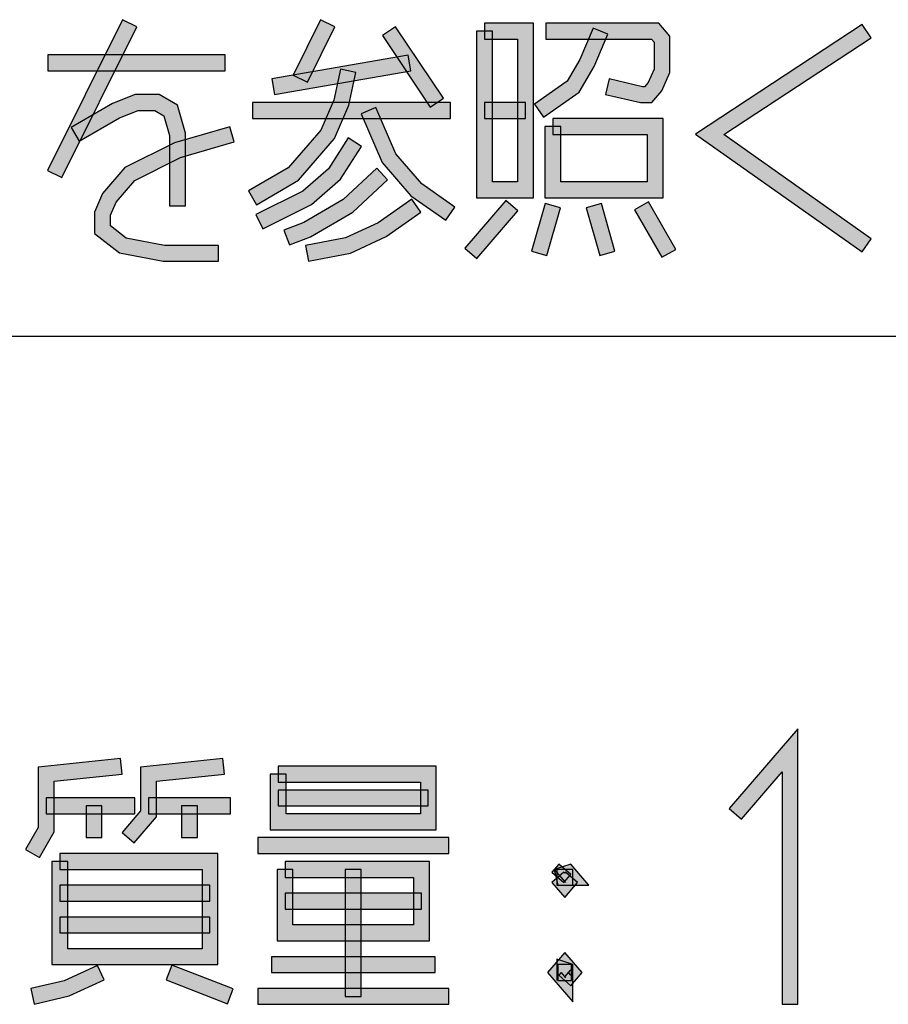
# Model space of a CAD drawing. Header units: millimetres. Extents: x 60 to 816, y 67 to 540.
# Tile 35 of 45: x 773 to 794, y 69 to 94. Entities that reach past the tile are written whole.
import ezdxf

# ---------------------------------------------------------------- set-up
doc = ezdxf.new("R2010")
doc.units = ezdxf.units.MM
doc.header["$LTSCALE"] = 0.327195
doc.layers.add('ALL_NOTE', color=7, linetype='Continuous')

msp = doc.modelspace()

# ---------------------------------------------------------------- hatches: boundary and pattern name
at = {"layer": 'ALL_NOTE', "linetype": 'Continuous', "lineweight": 25}
h = msp.add_hatch(color=2, dxfattribs=at)
h.dxf.hatch_style = 1
h.paths.add_polyline_path([(773.219, 89.905), (775.111, 93.705), (775.469, 93.527), (773.577, 89.727)])
h = msp.add_hatch(color=2, dxfattribs=at)
h.dxf.hatch_style = 1
h.paths.add_polyline_path([(779.411, 92.304), (780.099, 93.704), (780.458, 93.528), (779.77, 92.128)])
h = msp.add_hatch(color=2, dxfattribs=at)
h.dxf.hatch_style = 1
h.paths.add_polyline_path([(784.234, 93.616), (785.466, 93.616), (785.066, 93.216), (784.234, 93.216)])
h = msp.add_hatch(color=2, dxfattribs=at)
h.dxf.hatch_style = 1
h.paths.add_polyline_path([(785.466, 93.616), (785.466, 89.216), (785.066, 89.616), (785.066, 93.216)])
h = msp.add_hatch(color=2, dxfattribs=at)
h.dxf.hatch_style = 1
h.paths.add_polyline_path([(788.442, 93.216), (785.782, 93.216), (785.782, 93.616), (788.626, 93.616)])
h = msp.add_hatch(color=2, dxfattribs=at)
h.dxf.hatch_style = 1
h.paths.add_polyline_path([(788.506, 93.142), (788.442, 93.216), (788.626, 93.616), (788.906, 93.29)])
h = msp.add_hatch(color=2, dxfattribs=at)
h.dxf.hatch_style = 1
h.paths.add_polyline_path([(789.555, 90.822), (793.756, 93.583), (793.976, 93.249), (790.265, 90.81)])
h = msp.add_hatch(color=2, dxfattribs=at)
h.dxf.hatch_style = 1
h.paths.add_polyline_path([(782.864, 91.505), (781.66, 93.305), (781.992, 93.527), (783.196, 91.727)])
h = msp.add_hatch(color=2, dxfattribs=at)
h.dxf.hatch_style = 1
h.paths.add_polyline_path([(784.034, 89.216), (784.034, 93.416), (784.434, 93.416), (784.434, 89.616)])
h = msp.add_hatch(color=2, dxfattribs=at)
h.dxf.hatch_style = 1
h.paths.add_polyline_path([(787.342, 93.337), (786.993, 92.527), (786.635, 92.706), (786.974, 93.495)])
h = msp.add_hatch(color=2, dxfattribs=at)
h.dxf.hatch_style = 1
h.paths.add_polyline_path([(788.506, 92.457), (788.506, 93.142), (788.906, 93.29), (788.906, 92.375)])
h = msp.add_hatch(color=2, dxfattribs=at)
h.dxf.hatch_style = 1
h.paths.add_polyline_path([(777.698, 92.416), (773.226, 92.416), (773.226, 92.816), (777.698, 92.816)])
h = msp.add_hatch(color=2, dxfattribs=at)
h.dxf.hatch_style = 1
h.paths.add_polyline_path([(782.376, 92.419), (778.936, 91.819), (778.868, 92.213), (782.308, 92.813)])
h = msp.add_hatch(color=2, dxfattribs=at)
h.dxf.hatch_style = 1
h.paths.add_polyline_path([(786.993, 92.527), (786.621, 91.878), (786.319, 92.154), (786.635, 92.706)])
h = msp.add_hatch(color=2, dxfattribs=at)
h.dxf.hatch_style = 1
h.paths.add_polyline_path([(780.431, 91.677), (780.599, 92.458), (780.99, 92.374), (780.813, 91.555)])
h = msp.add_hatch(color=2, dxfattribs=at)
h.dxf.hatch_style = 1
h.paths.add_polyline_path([(788.362, 92.123), (788.506, 92.457), (788.906, 92.375), (788.706, 91.909)])
h = msp.add_hatch(color=2, dxfattribs=at)
h.dxf.hatch_style = 1
h.paths.add_polyline_path([(786.621, 91.878), (785.724, 91.252), (785.496, 91.58), (786.319, 92.154)])
h = msp.add_hatch(color=2, dxfattribs=at)
h.dxf.hatch_style = 1
h.paths.add_polyline_path([(787.375, 92.211), (788.213, 92.016), (788.167, 91.616), (787.285, 91.821)])
h = msp.add_hatch(color=2, dxfattribs=at)
h.dxf.hatch_style = 1
h.paths.add_polyline_path([(788.27, 92.016), (788.362, 92.123), (788.706, 91.909), (788.454, 91.616)])
h = msp.add_hatch(color=2, dxfattribs=at)
h.dxf.hatch_style = 1
h.paths.add_polyline_path([(775.499, 91.416), (775.033, 91.235), (774.859, 91.597), (775.425, 91.816)])
h = msp.add_hatch(color=2, dxfattribs=at)
h.dxf.hatch_style = 1
h.paths.add_polyline_path([(775.924, 91.416), (775.499, 91.416), (775.425, 91.816), (776.032, 91.816)])
h = msp.add_hatch(color=2, dxfattribs=at)
h.dxf.hatch_style = 1
h.paths.add_polyline_path([(776.152, 91.284), (775.924, 91.416), (776.032, 91.816), (776.492, 91.549)])
h = msp.add_hatch(color=2, dxfattribs=at)
h.dxf.hatch_style = 1
h.paths.add_polyline_path([(788.213, 92.016), (788.27, 92.016), (788.454, 91.616), (788.167, 91.616)])
h = msp.add_hatch(color=2, dxfattribs=at)
h.dxf.hatch_style = 1
h.paths.add_polyline_path([(775.033, 91.235), (774.015, 90.643), (773.814, 90.989), (774.859, 91.597)])
h = msp.add_hatch(color=2, dxfattribs=at)
h.dxf.hatch_style = 1
h.paths.add_polyline_path([(783.374, 91.216), (778.386, 91.216), (778.386, 91.616), (783.374, 91.616)])
h = msp.add_hatch(color=2, dxfattribs=at)
h.dxf.hatch_style = 1
h.paths.add_polyline_path([(780.106, 90.923), (780.431, 91.677), (780.813, 91.555), (780.45, 90.709)])
h = msp.add_hatch(color=2, dxfattribs=at)
h.dxf.hatch_style = 1
h.paths.add_polyline_path([(785.266, 91.216), (784.234, 91.216), (784.234, 91.616), (785.266, 91.616)])
h = msp.add_hatch(color=2, dxfattribs=at)
h.dxf.hatch_style = 1
h.paths.add_polyline_path([(776.294, 90.788), (776.152, 91.284), (776.492, 91.549), (776.694, 90.844)])
h = msp.add_hatch(color=2, dxfattribs=at)
h.dxf.hatch_style = 1
h.paths.add_polyline_path([(781.654, 90.109), (781.126, 91.337), (781.494, 91.495), (781.998, 90.323)])
h = msp.add_hatch(color=2, dxfattribs=at)
h.dxf.hatch_style = 1
h.paths.add_polyline_path([(785.954, 91.216), (788.734, 91.216), (788.334, 90.816), (785.954, 90.816)])
h = msp.add_hatch(color=2, dxfattribs=at)
h.dxf.hatch_style = 1
h.paths.add_polyline_path([(788.734, 91.216), (788.734, 89.216), (788.334, 89.616), (788.334, 90.816)])
h = msp.add_hatch(color=2, dxfattribs=at)
h.dxf.hatch_style = 1
h.paths.add_polyline_path([(776.294, 89.016), (776.294, 90.788), (776.694, 90.844), (776.694, 89.016)])
h = msp.add_hatch(color=2, dxfattribs=at)
h.dxf.hatch_style = 1
h.paths.add_polyline_path([(776.421, 90.603), (777.814, 91.008), (777.926, 90.624), (776.567, 90.229)])
h = msp.add_hatch(color=2, dxfattribs=at)
h.dxf.hatch_style = 1
h.paths.add_polyline_path([(779.288, 89.972), (780.106, 90.923), (780.45, 90.709), (779.548, 89.66)])
h = msp.add_hatch(color=2, dxfattribs=at)
h.dxf.hatch_style = 1
h.paths.add_polyline_path([(785.754, 89.216), (785.754, 91.016), (786.154, 91.016), (786.154, 89.616)])
h = msp.add_hatch(color=2, dxfattribs=at)
h.dxf.hatch_style = 1
h.paths.add_polyline_path([(793.75, 87.853), (789.555, 90.822), (790.265, 90.81), (793.982, 88.179)])
h = msp.add_hatch(color=2, dxfattribs=at)
h.dxf.hatch_style = 1
h.paths.add_polyline_path([(775.165, 89.977), (776.421, 90.603), (776.567, 90.229), (775.415, 89.655)])
h = msp.add_hatch(color=2, dxfattribs=at)
h.dxf.hatch_style = 1
h.paths.add_polyline_path([(780.297, 89.948), (780.798, 90.724), (781.134, 90.508), (780.603, 89.684)])
h = msp.add_hatch(color=2, dxfattribs=at)
h.dxf.hatch_style = 1
h.paths.add_polyline_path([(782.379, 89.267), (781.654, 90.109), (781.998, 90.323), (782.649, 89.566)])
h = msp.add_hatch(color=2, dxfattribs=at)
h.dxf.hatch_style = 1
h.paths.add_polyline_path([(774.602, 89.323), (775.165, 89.977), (775.415, 89.655), (774.946, 89.109)])
h = msp.add_hatch(color=2, dxfattribs=at)
h.dxf.hatch_style = 1
h.paths.add_polyline_path([(778.285, 89.389), (779.288, 89.972), (779.548, 89.66), (778.487, 89.043)])
h = msp.add_hatch(color=2, dxfattribs=at)
h.dxf.hatch_style = 1
h.paths.add_polyline_path([(779.65, 89.384), (780.297, 89.948), (780.603, 89.684), (779.874, 89.048)])
h = msp.add_hatch(color=2, dxfattribs=at)
h.dxf.hatch_style = 1
h.paths.add_polyline_path([(780.674, 89.178), (781.518, 89.963), (781.79, 89.67), (780.914, 88.854)])
h = msp.add_hatch(color=2, dxfattribs=at)
h.dxf.hatch_style = 1
h.paths.add_polyline_path([(785.466, 89.216), (784.034, 89.216), (784.434, 89.616), (785.066, 89.616)])
h = msp.add_hatch(color=2, dxfattribs=at)
h.dxf.hatch_style = 1
h.paths.add_polyline_path([(788.734, 89.216), (785.754, 89.216), (786.154, 89.616), (788.334, 89.616)])
h = msp.add_hatch(color=2, dxfattribs=at)
h.dxf.hatch_style = 1
h.paths.add_polyline_path([(778.469, 88.795), (779.65, 89.384), (779.874, 89.048), (778.647, 88.437)])
h = msp.add_hatch(color=2, dxfattribs=at)
h.dxf.hatch_style = 1
h.paths.add_polyline_path([(783.26, 88.652), (782.379, 89.267), (782.649, 89.566), (783.488, 88.98)])
h = msp.add_hatch(color=2, dxfattribs=at)
h.dxf.hatch_style = 1
h.paths.add_polyline_path([(774.402, 88.857), (774.602, 89.323), (774.946, 89.109), (774.802, 88.775)])
h = msp.add_hatch(color=2, dxfattribs=at)
h.dxf.hatch_style = 1
h.paths.add_polyline_path([(779.675, 88.597), (780.674, 89.178), (780.914, 88.854), (779.849, 88.235)])
h = msp.add_hatch(color=2, dxfattribs=at)
h.dxf.hatch_style = 1
h.paths.add_polyline_path([(781.554, 88.59), (782.4, 89.18), (782.628, 88.852), (781.754, 88.242)])
h = msp.add_hatch(color=2, dxfattribs=at)
h.dxf.hatch_style = 1
h.paths.add_polyline_path([(783.738, 87.946), (784.77, 89.146), (785.074, 88.886), (784.042, 87.686)])
h = msp.add_hatch(color=2, dxfattribs=at)
h.dxf.hatch_style = 1
h.paths.add_polyline_path([(788.705, 87.717), (788.017, 88.917), (788.364, 89.116), (789.052, 87.916)])
h = msp.add_hatch(color=2, dxfattribs=at)
h.dxf.hatch_style = 1
h.paths.add_polyline_path([(774.402, 88.318), (774.402, 88.857), (774.802, 88.775), (774.802, 88.514)])
h = msp.add_hatch(color=2, dxfattribs=at)
h.dxf.hatch_style = 1
h.paths.add_polyline_path([(785.418, 87.871), (785.762, 89.071), (786.146, 88.961), (785.802, 87.761)])
h = msp.add_hatch(color=2, dxfattribs=at)
h.dxf.hatch_style = 1
h.paths.add_polyline_path([(787.138, 87.761), (786.794, 88.961), (787.178, 89.071), (787.522, 87.871)])
h = msp.add_hatch(color=2, dxfattribs=at)
h.dxf.hatch_style = 1
h.paths.add_polyline_path([(779.174, 88.403), (779.675, 88.597), (779.849, 88.235), (779.318, 88.03)])
h = msp.add_hatch(color=2, dxfattribs=at)
h.dxf.hatch_style = 1
h.paths.add_polyline_path([(780.732, 88.208), (781.554, 88.59), (781.754, 88.242), (780.856, 87.824)])
h = msp.add_hatch(color=2, dxfattribs=at)
h.dxf.hatch_style = 1
h.paths.add_polyline_path([(775.033, 87.829), (774.402, 88.318), (774.802, 88.514), (775.203, 88.203)])
h = msp.add_hatch(color=2, dxfattribs=at)
h.dxf.hatch_style = 1
h.paths.add_polyline_path([(776.131, 87.616), (775.033, 87.829), (775.203, 88.203), (776.169, 88.016)])
h = msp.add_hatch(color=2, dxfattribs=at)
h.dxf.hatch_style = 1
h.paths.add_polyline_path([(779.724, 88.012), (780.732, 88.208), (780.856, 87.824), (779.8, 87.62)])
h = msp.add_hatch(color=2, dxfattribs=at)
h.dxf.hatch_style = 1
h.paths.add_polyline_path([(777.526, 87.616), (776.131, 87.616), (776.169, 88.016), (777.526, 88.016)])
h = msp.add_hatch(color=2, dxfattribs=at)
h.dxf.hatch_style = 1
h.paths.add_polyline_path([(791.732, 74.753), (790.708, 73.562), (790.404, 73.823), (792.132, 75.832)])
h = msp.add_hatch(color=2, dxfattribs=at)
h.dxf.hatch_style = 1
h.paths.add_polyline_path([(791.732, 68.892), (791.732, 74.753), (792.132, 75.832), (792.132, 68.892)])
h = msp.add_hatch(color=2, dxfattribs=at)
h.dxf.hatch_style = 1
h.paths.add_polyline_path([(775.097, 74.693), (773.384, 74.512), (772.984, 74.872), (775.055, 75.091)])
h = msp.add_hatch(color=2, dxfattribs=at)
h.dxf.hatch_style = 1
h.paths.add_polyline_path([(777.677, 74.693), (775.964, 74.512), (775.564, 74.872), (777.635, 75.091)])
h = msp.add_hatch(color=2, dxfattribs=at)
h.dxf.hatch_style = 1
h.paths.add_polyline_path([(773.384, 74.512), (773.384, 73.239), (772.984, 73.346), (772.984, 74.872)])
h = msp.add_hatch(color=2, dxfattribs=at)
h.dxf.hatch_style = 1
h.paths.add_polyline_path([(775.964, 74.512), (775.964, 73.618), (775.564, 73.767), (775.564, 74.872)])
h = msp.add_hatch(color=2, dxfattribs=at)
h.dxf.hatch_style = 1
h.paths.add_polyline_path([(778.832, 73.292), (778.832, 74.692), (779.232, 74.692), (779.232, 73.692)])
h = msp.add_hatch(color=2, dxfattribs=at)
h.dxf.hatch_style = 1
h.paths.add_polyline_path([(779.032, 74.892), (783.016, 74.892), (782.616, 74.492), (779.032, 74.492)])
h = msp.add_hatch(color=2, dxfattribs=at)
h.dxf.hatch_style = 1
h.paths.add_polyline_path([(783.016, 74.892), (783.016, 73.292), (782.616, 73.692), (782.616, 74.492)])
h = msp.add_hatch(color=2, dxfattribs=at)
h.dxf.hatch_style = 1
h.paths.add_polyline_path([(782.816, 73.892), (779.032, 73.892), (779.032, 74.292), (782.816, 74.292)])
h = msp.add_hatch(color=2, dxfattribs=at)
h.dxf.hatch_style = 1
h.paths.add_polyline_path([(775.42, 73.692), (773.184, 73.692), (773.184, 74.092), (775.42, 74.092)])
h = msp.add_hatch(color=2, dxfattribs=at)
h.dxf.hatch_style = 1
h.paths.add_polyline_path([(777.828, 73.692), (775.764, 73.692), (775.764, 74.092), (777.828, 74.092)])
h = msp.add_hatch(color=2, dxfattribs=at)
h.dxf.hatch_style = 1
h.paths.add_polyline_path([(774.188, 73.092), (774.188, 73.892), (774.588, 73.892), (774.588, 73.092)])
h = msp.add_hatch(color=2, dxfattribs=at)
h.dxf.hatch_style = 1
h.paths.add_polyline_path([(775.964, 73.618), (775.4, 72.962), (775.096, 73.223), (775.564, 73.767)])
h = msp.add_hatch(color=2, dxfattribs=at)
h.dxf.hatch_style = 1
h.paths.add_polyline_path([(776.596, 73.092), (776.596, 73.892), (776.996, 73.892), (776.996, 73.092)])
h = msp.add_hatch(color=2, dxfattribs=at)
h.dxf.hatch_style = 1
h.paths.add_polyline_path([(783.016, 73.292), (778.832, 73.292), (779.232, 73.692), (782.616, 73.692)])
h = msp.add_hatch(color=2, dxfattribs=at)
h.dxf.hatch_style = 1
h.paths.add_polyline_path([(773.384, 73.239), (773.013, 72.593), (772.666, 72.792), (772.984, 73.346)])
h = msp.add_hatch(color=2, dxfattribs=at)
h.dxf.hatch_style = 1
h.paths.add_polyline_path([(783.332, 72.692), (778.516, 72.692), (778.516, 73.092), (783.332, 73.092)])
h = msp.add_hatch(color=2, dxfattribs=at)
h.dxf.hatch_style = 1
h.paths.add_polyline_path([(773.328, 69.892), (773.328, 72.492), (773.728, 72.492), (773.728, 70.292)])
h = msp.add_hatch(color=2, dxfattribs=at)
h.dxf.hatch_style = 1
h.paths.add_polyline_path([(773.528, 72.692), (777.512, 72.692), (777.112, 72.292), (773.528, 72.292)])
h = msp.add_hatch(color=2, dxfattribs=at)
h.dxf.hatch_style = 1
h.paths.add_polyline_path([(777.512, 72.692), (777.512, 69.892), (777.112, 70.292), (777.112, 72.292)])
h = msp.add_hatch(color=2, dxfattribs=at)
h.dxf.hatch_style = 1
h.paths.add_polyline_path([(779.204, 72.492), (782.844, 72.492), (782.444, 72.092), (779.204, 72.092)])
h = msp.add_hatch(color=2, dxfattribs=at)
h.dxf.hatch_style = 1
h.paths.add_polyline_path([(782.844, 72.492), (782.844, 70.492), (782.444, 70.892), (782.444, 72.092)])
h = msp.add_hatch(color=2, dxfattribs=at)
h.dxf.hatch_style = 1
h.paths.add_polyline_path([(779.004, 70.492), (779.004, 72.292), (779.404, 72.292), (779.404, 70.892)])
h = msp.add_hatch(color=2, dxfattribs=at)
h.dxf.hatch_style = 1
h.paths.add_polyline_path([(780.724, 69.092), (780.724, 72.292), (781.124, 72.292), (781.124, 69.092)])
h = msp.add_hatch(color=2, dxfattribs=at)
h.dxf.hatch_style = 1
h.paths.add_polyline_path([(786.408, 72.162), (786.236, 71.962), (785.932, 72.223), (786.104, 72.423)])
h = msp.add_hatch(color=2, dxfattribs=at)
h.dxf.hatch_style = 1
h.paths.add_polyline_path([(786.256, 71.586), (785.932, 71.962), (786.236, 72.223), (786.256, 72.199)])
h = msp.add_hatch(color=2, dxfattribs=at)
h.dxf.hatch_style = 1
h.paths.add_polyline_path([(786.408, 72.423), (786.864, 71.892), (786.276, 71.962), (785.992, 72.292)])
h = msp.add_hatch(color=2, dxfattribs=at)
h.dxf.hatch_style = 1
h.paths.add_polyline_path([(786.864, 71.892), (786.084, 71.892), (785.992, 72.292), (786.428, 72.292)])
h = msp.add_hatch(color=2, dxfattribs=at)
h.dxf.hatch_style = 1
h.paths.add_polyline_path([(786.056, 71.892), (786.056, 72.292), (786.456, 72.292), (786.456, 71.892)])
h = msp.add_hatch(color=2, dxfattribs=at)
h.dxf.hatch_style = 1
h.paths.add_polyline_path([(786.58, 71.962), (786.256, 71.586), (786.256, 72.199), (786.276, 72.223)])
h = msp.add_hatch(color=2, dxfattribs=at)
h.dxf.hatch_style = 1
h.paths.add_polyline_path([(777.312, 71.492), (773.528, 71.492), (773.528, 71.892), (777.312, 71.892)])
h = msp.add_hatch(color=2, dxfattribs=at)
h.dxf.hatch_style = 1
h.paths.add_polyline_path([(782.644, 71.292), (779.204, 71.292), (779.204, 71.692), (782.644, 71.692)])
h = msp.add_hatch(color=2, dxfattribs=at)
h.dxf.hatch_style = 1
h.paths.add_polyline_path([(773.528, 71.092), (777.312, 71.092), (777.312, 70.692), (773.528, 70.692)])
h = msp.add_hatch(color=2, dxfattribs=at)
h.dxf.hatch_style = 1
h.paths.add_polyline_path([(782.844, 70.492), (779.004, 70.492), (779.404, 70.892), (782.444, 70.892)])
h = msp.add_hatch(color=2, dxfattribs=at)
h.dxf.hatch_style = 1
h.paths.add_polyline_path([(777.512, 69.892), (773.328, 69.892), (773.728, 70.292), (777.112, 70.292)])
h = msp.add_hatch(color=2, dxfattribs=at)
h.dxf.hatch_style = 1
h.paths.add_polyline_path([(782.988, 69.692), (778.86, 69.692), (778.86, 70.092), (782.988, 70.092)])
h = msp.add_hatch(color=2, dxfattribs=at)
h.dxf.hatch_style = 1
h.paths.add_polyline_path([(786.408, 69.762), (786.256, 69.586), (785.82, 69.692), (786.256, 70.199)])
h = msp.add_hatch(color=2, dxfattribs=at)
h.dxf.hatch_style = 1
h.paths.add_polyline_path([(786.056, 69.492), (786.056, 70.032), (786.456, 69.892), (786.456, 68.953)])
h = msp.add_hatch(color=2, dxfattribs=at)
h.dxf.hatch_style = 1
h.paths.add_polyline_path([(786.276, 69.562), (786.164, 69.692), (786.256, 70.199), (786.692, 69.692)])
h = msp.add_hatch(color=2, dxfattribs=at)
h.dxf.hatch_style = 1
h.paths.add_polyline_path([(773.634, 69.482), (774.476, 69.874), (774.644, 69.511), (773.766, 69.102)])
h = msp.add_hatch(color=2, dxfattribs=at)
h.dxf.hatch_style = 1
h.paths.add_polyline_path([(777.756, 68.906), (776.208, 69.506), (776.352, 69.879), (777.9, 69.279)])
h = msp.add_hatch(color=2, dxfattribs=at)
h.dxf.hatch_style = 1
h.paths.add_polyline_path([(786.428, 69.492), (786.084, 69.492), (786.084, 69.892), (786.428, 69.892)])
h = msp.add_hatch(color=2, dxfattribs=at)
h.dxf.hatch_style = 1
h.paths.add_polyline_path([(772.795, 69.287), (773.634, 69.482), (773.766, 69.102), (772.885, 68.898)])
h = msp.add_hatch(color=2, dxfattribs=at)
h.dxf.hatch_style = 1
h.paths.add_polyline_path([(786.348, 69.692), (786.408, 69.623), (786.456, 68.953), (785.82, 69.692)])
h = msp.add_hatch(color=2, dxfattribs=at)
h.dxf.hatch_style = 1
h.paths.add_polyline_path([(786.104, 69.623), (786.164, 69.692), (786.692, 69.692), (786.408, 69.362)])
h = msp.add_hatch(color=2, dxfattribs=at)
h.dxf.hatch_style = 1
h.paths.add_polyline_path([(783.332, 68.892), (778.516, 68.892), (778.516, 69.292), (783.332, 69.292)])

# ---------------------------------------------------------------- linework, layer by layer
at = {"color": 2, "linetype": 'Continuous', "lineweight": 25}
msp.add_line((661.741, 85.726), (814.058, 85.726), dxfattribs=at)
at = {"layer": 'ALL_NOTE', "color": 2, "linetype": 'Continuous', "lineweight": 25}
for p, q in [((775.111, 93.705), (773.219, 89.905)), ((775.469, 93.527), (775.111, 93.705)), ((780.099, 93.704), (779.411, 92.304)), ((780.458, 93.528), (780.099, 93.704)), ((785.466, 93.616), (784.234, 93.616)), ((784.234, 93.616), (784.234, 93.216)), ((785.466, 89.216), (785.466, 93.616)), ((788.626, 93.616), (785.782, 93.616)), ((785.782, 93.616), (785.782, 93.216)), ((788.906, 93.29), (788.626, 93.616)), ((793.756, 93.583), (789.555, 90.822)), ((793.976, 93.249), (793.756, 93.583)), ((773.577, 89.727), (775.469, 93.527)), ((779.77, 92.128), (780.458, 93.528)), ((781.992, 93.527), (781.66, 93.305)), ((781.66, 93.305), (782.864, 91.505)), ((783.196, 91.727), (781.992, 93.527)), ((784.034, 93.416), (784.034, 89.216)), ((784.434, 93.416), (784.034, 93.416)), ((784.434, 89.616), (784.434, 93.416)), ((786.974, 93.495), (786.635, 92.706)), ((787.342, 93.337), (786.974, 93.495)), ((786.993, 92.527), (787.342, 93.337)), ((784.234, 93.216), (785.066, 93.216)), ((785.066, 93.216), (785.066, 89.616)), ((785.782, 93.216), (788.442, 93.216)), ((788.442, 93.216), (788.506, 93.142)), ((788.506, 93.142), (788.506, 92.457)), ((788.906, 92.375), (788.906, 93.29)), ((790.265, 90.81), (793.976, 93.249)), ((777.698, 92.816), (773.226, 92.816)), ((773.226, 92.816), (773.226, 92.416)), ((777.698, 92.416), (777.698, 92.816)), ((782.308, 92.813), (778.868, 92.213)), ((782.376, 92.419), (782.308, 92.813)), ((786.635, 92.706), (786.319, 92.154)), ((773.226, 92.416), (777.698, 92.416)), ((778.936, 91.819), (782.376, 92.419)), ((779.411, 92.304), (779.77, 92.128)), ((780.599, 92.458), (780.431, 91.677)), ((780.99, 92.374), (780.599, 92.458)), ((780.813, 91.555), (780.99, 92.374)), ((786.621, 91.878), (786.993, 92.527)), ((788.506, 92.457), (788.362, 92.123)), ((788.706, 91.909), (788.906, 92.375)), ((778.868, 92.213), (778.936, 91.819)), ((786.319, 92.154), (785.496, 91.58)), ((787.375, 92.211), (787.285, 91.821)), ((788.213, 92.016), (787.375, 92.211)), ((788.362, 92.123), (788.27, 92.016)), ((775.425, 91.816), (774.859, 91.597)), ((776.032, 91.816), (775.425, 91.816)), ((776.492, 91.549), (776.032, 91.816)), ((785.724, 91.252), (786.621, 91.878)), ((787.285, 91.821), (788.167, 91.616)), ((788.27, 92.016), (788.213, 92.016)), ((788.454, 91.616), (788.706, 91.909)), ((774.859, 91.597), (773.814, 90.989)), ((783.374, 91.616), (778.386, 91.616)), ((778.386, 91.616), (778.386, 91.216)), ((780.431, 91.677), (780.106, 90.923)), ((782.864, 91.505), (783.196, 91.727)), ((783.374, 91.216), (783.374, 91.616)), ((785.266, 91.616), (784.234, 91.616)), ((784.234, 91.616), (784.234, 91.216)), ((785.266, 91.216), (785.266, 91.616)), ((785.496, 91.58), (785.724, 91.252)), ((788.167, 91.616), (788.454, 91.616)), ((775.033, 91.235), (775.499, 91.416)), ((775.499, 91.416), (775.924, 91.416)), ((775.924, 91.416), (776.152, 91.284)), ((776.694, 90.844), (776.492, 91.549)), ((780.45, 90.709), (780.813, 91.555)), ((781.494, 91.495), (781.126, 91.337)), ((781.126, 91.337), (781.654, 90.109)), ((781.998, 90.323), (781.494, 91.495)), ((774.015, 90.643), (775.033, 91.235)), ((776.152, 91.284), (776.294, 90.788)), ((778.386, 91.216), (783.374, 91.216)), ((784.234, 91.216), (785.266, 91.216)), ((788.734, 91.216), (785.954, 91.216)), ((785.954, 91.216), (785.954, 90.816)), ((788.734, 89.216), (788.734, 91.216)), ((773.814, 90.989), (774.015, 90.643)), ((777.814, 91.008), (776.421, 90.603)), ((776.694, 89.016), (776.694, 90.844)), ((777.926, 90.624), (777.814, 91.008)), ((780.106, 90.923), (779.288, 89.972)), ((785.754, 91.016), (785.754, 89.216)), ((786.154, 91.016), (785.754, 91.016)), ((785.954, 90.816), (788.334, 90.816)), ((786.154, 89.616), (786.154, 91.016)), ((788.334, 90.816), (788.334, 89.616)), ((789.555, 90.822), (793.75, 87.853)), ((776.421, 90.603), (775.165, 89.977)), ((776.294, 90.788), (776.294, 89.016)), ((776.567, 90.229), (777.926, 90.624)), ((779.548, 89.66), (780.45, 90.709)), ((780.798, 90.724), (780.297, 89.948)), ((781.134, 90.508), (780.798, 90.724)), ((793.982, 88.179), (790.265, 90.81)), ((780.603, 89.684), (781.134, 90.508)), ((782.649, 89.566), (781.998, 90.323)), ((775.415, 89.655), (776.567, 90.229)), ((781.654, 90.109), (782.379, 89.267)), ((773.219, 89.905), (773.577, 89.727)), ((775.165, 89.977), (774.602, 89.323)), ((779.288, 89.972), (778.285, 89.389)), ((780.297, 89.948), (779.65, 89.384)), ((781.518, 89.963), (780.674, 89.178)), ((781.79, 89.67), (781.518, 89.963)), ((774.946, 89.109), (775.415, 89.655)), ((778.487, 89.043), (779.548, 89.66)), ((779.874, 89.048), (780.603, 89.684)), ((780.914, 88.854), (781.79, 89.67)), ((785.066, 89.616), (784.434, 89.616)), ((788.334, 89.616), (786.154, 89.616)), ((778.285, 89.389), (778.487, 89.043)), ((779.65, 89.384), (778.469, 88.795)), ((783.488, 88.98), (782.649, 89.566)), ((774.602, 89.323), (774.402, 88.857)), ((774.802, 88.775), (774.946, 89.109)), ((780.674, 89.178), (779.675, 88.597)), ((782.4, 89.18), (781.554, 88.59)), ((782.379, 89.267), (783.26, 88.652)), ((782.628, 88.852), (782.4, 89.18)), ((784.77, 89.146), (783.738, 87.946)), ((784.034, 89.216), (785.466, 89.216)), ((785.074, 88.886), (784.77, 89.146)), ((785.754, 89.216), (788.734, 89.216)), ((788.364, 89.116), (788.017, 88.917)), ((789.052, 87.916), (788.364, 89.116)), ((774.402, 88.857), (774.402, 88.318)), ((776.294, 89.016), (776.694, 89.016)), ((778.647, 88.437), (779.874, 89.048)), ((779.849, 88.235), (780.914, 88.854)), ((781.754, 88.242), (782.628, 88.852)), ((783.26, 88.652), (783.488, 88.98)), ((784.042, 87.686), (785.074, 88.886)), ((785.762, 89.071), (785.418, 87.871)), ((786.146, 88.961), (785.762, 89.071)), ((785.802, 87.761), (786.146, 88.961)), ((787.178, 89.071), (786.794, 88.961)), ((786.794, 88.961), (787.138, 87.761)), ((787.522, 87.871), (787.178, 89.071)), ((788.017, 88.917), (788.705, 87.717)), ((774.802, 88.514), (774.802, 88.775)), ((778.469, 88.795), (778.647, 88.437)), ((779.675, 88.597), (779.174, 88.403)), ((781.554, 88.59), (780.732, 88.208)), ((775.203, 88.203), (774.802, 88.514)), ((779.174, 88.403), (779.318, 88.03)), ((774.402, 88.318), (775.033, 87.829)), ((776.169, 88.016), (775.203, 88.203)), ((779.318, 88.03), (779.849, 88.235)), ((780.732, 88.208), (779.724, 88.012)), ((780.856, 87.824), (781.754, 88.242)), ((793.75, 87.853), (793.982, 88.179)), ((777.526, 88.016), (776.169, 88.016)), ((777.526, 87.616), (777.526, 88.016)), ((779.724, 88.012), (779.8, 87.62)), ((783.738, 87.946), (784.042, 87.686)), ((785.418, 87.871), (785.802, 87.761)), ((787.138, 87.761), (787.522, 87.871)), ((788.705, 87.717), (789.052, 87.916)), ((775.033, 87.829), (776.131, 87.616)), ((776.131, 87.616), (777.526, 87.616)), ((779.8, 87.62), (780.856, 87.824)), ((792.132, 75.832), (790.404, 73.823)), ((792.132, 68.892), (792.132, 75.832)), ((775.055, 75.091), (772.984, 74.872)), ((775.097, 74.693), (775.055, 75.091)), ((777.635, 75.091), (775.564, 74.872)), ((777.677, 74.693), (777.635, 75.091)), ((772.984, 74.872), (772.984, 73.346)), ((773.384, 74.512), (775.097, 74.693)), ((775.564, 74.872), (775.564, 73.767)), ((775.964, 74.512), (777.677, 74.693)), ((778.832, 74.692), (778.832, 73.292)), ((779.232, 74.692), (778.832, 74.692)), ((783.016, 74.892), (779.032, 74.892)), ((779.032, 74.892), (779.032, 74.492)), ((779.232, 73.692), (779.232, 74.692)), ((783.016, 73.292), (783.016, 74.892)), ((790.708, 73.562), (791.732, 74.753)), ((791.732, 74.753), (791.732, 68.892)), ((773.384, 73.239), (773.384, 74.512)), ((775.964, 73.618), (775.964, 74.512)), ((779.032, 74.492), (782.616, 74.492)), ((782.616, 74.492), (782.616, 73.692)), ((782.816, 74.292), (779.032, 74.292)), ((779.032, 74.292), (779.032, 73.892)), ((782.816, 73.892), (782.816, 74.292)), ((775.42, 74.092), (773.184, 74.092)), ((773.184, 74.092), (773.184, 73.692)), ((775.42, 73.692), (775.42, 74.092)), ((777.828, 74.092), (775.764, 74.092)), ((775.764, 74.092), (775.764, 73.692)), ((777.828, 73.692), (777.828, 74.092)), ((774.188, 73.892), (774.188, 73.092)), ((774.588, 73.892), (774.188, 73.892)), ((774.588, 73.092), (774.588, 73.892)), ((775.564, 73.767), (775.096, 73.223)), ((776.596, 73.892), (776.596, 73.092)), ((776.996, 73.892), (776.596, 73.892)), ((776.996, 73.092), (776.996, 73.892)), ((779.032, 73.892), (782.816, 73.892)), ((790.404, 73.823), (790.708, 73.562)), ((773.184, 73.692), (775.42, 73.692)), ((775.4, 72.962), (775.964, 73.618)), ((775.764, 73.692), (777.828, 73.692)), ((782.616, 73.692), (779.232, 73.692)), ((772.984, 73.346), (772.666, 72.792)), ((773.013, 72.593), (773.384, 73.239)), ((775.096, 73.223), (775.4, 72.962)), ((778.832, 73.292), (783.016, 73.292)), ((774.188, 73.092), (774.588, 73.092)), ((776.596, 73.092), (776.996, 73.092)), ((783.332, 73.092), (778.516, 73.092)), ((778.516, 73.092), (778.516, 72.692)), ((783.332, 72.692), (783.332, 73.092)), ((772.666, 72.792), (773.013, 72.593)), ((773.328, 72.492), (773.328, 69.892)), ((773.728, 72.492), (773.328, 72.492)), ((777.512, 72.692), (773.528, 72.692)), ((773.528, 72.692), (773.528, 72.292)), ((773.728, 70.292), (773.728, 72.492)), ((777.512, 69.892), (777.512, 72.692)), ((778.516, 72.692), (783.332, 72.692)), ((782.844, 72.492), (779.204, 72.492)), ((779.204, 72.492), (779.204, 72.092)), ((782.844, 70.492), (782.844, 72.492)), ((773.528, 72.292), (777.112, 72.292)), ((777.112, 72.292), (777.112, 70.292)), ((779.004, 72.292), (779.004, 70.492)), ((779.404, 72.292), (779.004, 72.292)), ((779.404, 70.892), (779.404, 72.292)), ((780.724, 72.292), (780.724, 69.092)), ((781.124, 72.292), (780.724, 72.292)), ((781.124, 69.092), (781.124, 72.292)), ((786.104, 72.423), (785.932, 72.223)), ((786.236, 72.223), (785.932, 71.962)), ((785.932, 72.223), (786.236, 71.962)), ((786.408, 72.423), (785.992, 72.292)), ((786.428, 72.292), (785.992, 72.292)), ((785.992, 72.292), (786.084, 71.892)), ((785.992, 72.292), (786.276, 71.962)), ((786.056, 72.292), (786.056, 71.892)), ((786.456, 72.292), (786.056, 72.292)), ((786.408, 72.162), (786.104, 72.423)), ((786.256, 72.199), (786.236, 72.223)), ((786.276, 72.223), (786.256, 72.199)), ((786.58, 71.962), (786.276, 72.223)), ((786.864, 71.892), (786.408, 72.423)), ((786.456, 71.892), (786.456, 72.292)), ((779.204, 72.092), (782.444, 72.092)), ((782.444, 72.092), (782.444, 70.892)), ((785.932, 71.962), (786.256, 71.586)), ((786.236, 71.962), (786.408, 72.162)), ((786.256, 71.586), (786.58, 71.962)), ((777.312, 71.892), (773.528, 71.892)), ((773.528, 71.892), (773.528, 71.492)), ((777.312, 71.492), (777.312, 71.892)), ((786.056, 71.892), (786.456, 71.892)), ((786.084, 71.892), (786.864, 71.892)), ((773.528, 71.492), (777.312, 71.492)), ((782.644, 71.692), (779.204, 71.692)), ((779.204, 71.692), (779.204, 71.292)), ((782.644, 71.292), (782.644, 71.692)), ((779.204, 71.292), (782.644, 71.292)), ((777.312, 71.092), (773.528, 71.092)), ((773.528, 71.092), (773.528, 70.692)), ((777.312, 70.692), (777.312, 71.092)), ((782.444, 70.892), (779.404, 70.892)), ((773.528, 70.692), (777.312, 70.692)), ((779.004, 70.492), (782.844, 70.492)), ((777.112, 70.292), (773.728, 70.292)), ((782.988, 70.092), (778.86, 70.092)), ((778.86, 70.092), (778.86, 69.692)), ((782.988, 69.692), (782.988, 70.092)), ((786.256, 70.199), (785.82, 69.692)), ((786.056, 70.032), (786.056, 69.492)), ((786.456, 69.892), (786.056, 70.032)), ((786.692, 69.692), (786.256, 70.199)), ((773.328, 69.892), (777.512, 69.892)), ((774.476, 69.874), (773.634, 69.482)), ((774.644, 69.511), (774.476, 69.874)), ((776.352, 69.879), (776.208, 69.506)), ((777.9, 69.279), (776.352, 69.879)), ((786.428, 69.892), (786.084, 69.892)), ((786.084, 69.892), (786.084, 69.492)), ((786.256, 69.586), (786.408, 69.762)), ((786.428, 69.492), (786.428, 69.892)), ((786.456, 68.953), (786.456, 69.892)), ((773.634, 69.482), (772.795, 69.287)), ((773.766, 69.102), (774.644, 69.511)), ((776.208, 69.506), (777.756, 68.906)), ((778.86, 69.692), (782.988, 69.692)), ((785.82, 69.692), (786.456, 68.953)), ((786.084, 69.492), (786.428, 69.492)), ((786.164, 69.692), (786.104, 69.623)), ((786.104, 69.623), (786.408, 69.362)), ((786.164, 69.692), (786.276, 69.562)), ((786.408, 69.623), (786.348, 69.692)), ((786.408, 69.362), (786.692, 69.692)), ((772.795, 69.287), (772.885, 68.898)), ((777.756, 68.906), (777.9, 69.279)), ((783.332, 69.292), (778.516, 69.292)), ((778.516, 69.292), (778.516, 68.892)), ((783.332, 68.892), (783.332, 69.292)), ((772.885, 68.898), (773.766, 69.102)), ((780.724, 69.092), (781.124, 69.092)), ((778.516, 68.892), (783.332, 68.892)), ((791.732, 68.892), (792.132, 68.892))]:
    msp.add_line(p, q, dxfattribs=at)

doc.saveas('drawing.dxf')
